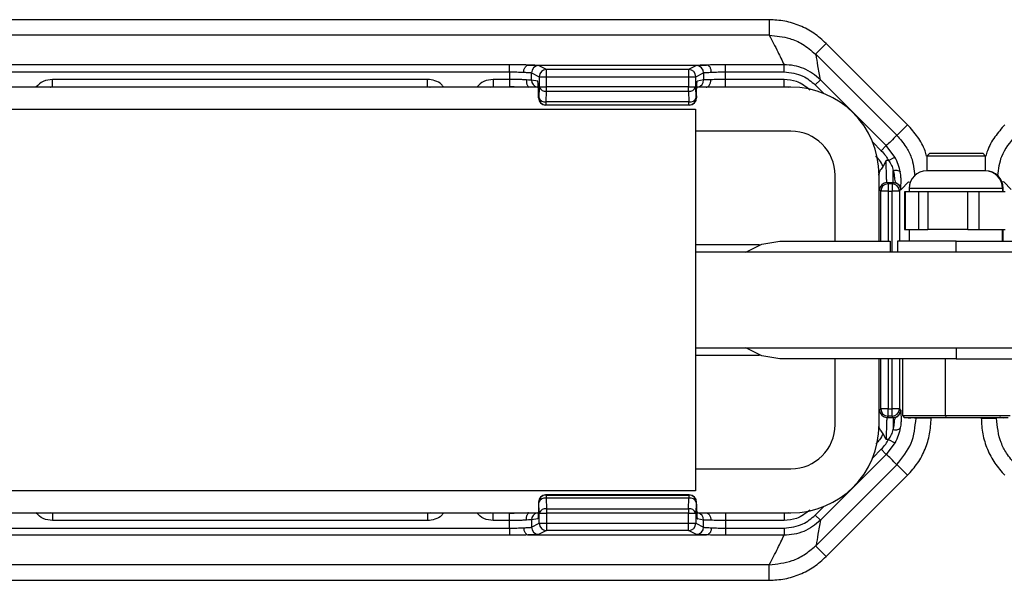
# Model space of a CAD drawing. Header units: millimetres. Extents: x -724 to 2929, y 427 to 799.
# Tile 22 of 50: x 297 to 364, y 427 to 466. Entities that reach past the tile are written whole.
import ezdxf

# ---------------------------------------------------------------- set-up
doc = ezdxf.new("R2010")
doc.units = ezdxf.units.MM

# ---------------------------------------------------------------- blocks, each defined once
blk = doc.blocks.new('Drawing View3')
at = {"color": 7, "linetype": 'Continuous', "lineweight": 25}
for p, q in [((819.957, 22.345), (717.943, 22.345)), ((819.957, 22.345), (819.957, 21.28)), ((819.957, 21.28), (717.943, 21.28)), ((823.845, 20.733), (823.115, 20.004)), ((823.845, 20.733), (829.386, 15.193)), ((823.115, 20.004), (823.157, 19.962)), ((828.647, 14.472), (823.157, 19.962)), ((802.288, 19.276), (735.612, 19.276)), ((735.612, 18.787), (802.288, 18.787)), ((802.288, 18.787), (802.288, 19.276)), ((802.288, 18.787), (802.288, 18.277)), ((803.581, 19.252), (815.709, 19.252)), ((804.804, 18.951), (804.275, 19.215)), ((814.486, 18.951), (804.804, 18.951)), ((815.015, 19.215), (814.486, 18.951)), ((817.002, 18.787), (817.002, 19.276)), ((820.977, 19.276), (817.002, 19.276)), ((817.002, 18.277), (817.002, 18.787)), ((817.002, 18.787), (820.977, 18.787)), ((820.977, 18.787), (820.977, 19.276)), ((796.71, 18.277), (771.19, 18.277)), ((771.19, 17.777), (771.19, 18.277)), ((796.71, 17.777), (796.71, 18.277)), ((802.288, 18.277), (801.19, 18.277)), ((801.19, 18.277), (801.19, 17.777)), ((802.288, 18.277), (802.288, 17.777)), ((803.786, 18.228), (803.786, 18.725)), ((803.786, 18.725), (804.315, 18.461)), ((804.211, 18.157), (803.786, 18.228)), ((804.316, 18.451), (804.316, 17.765)), ((804.316, 18.451), (804.805, 18.451)), ((804.805, 18.451), (814.476, 18.451)), ((804.805, 17.765), (804.805, 18.451)), ((814.476, 18.451), (814.476, 17.765)), ((814.975, 18.461), (815.504, 18.725)), ((814.975, 17.765), (814.975, 18.461)), ((815.504, 18.238), (815.079, 18.167)), ((815.504, 18.725), (815.504, 18.238)), ((820.977, 18.277), (817.002, 18.277)), ((817.002, 17.777), (817.002, 18.277)), ((820.977, 17.777), (820.977, 18.277)), ((823.106, 17.905), (823.453, 18.251)), ((827.938, 13.766), (823.453, 18.251)), ((804.328, 17.75), (733.649, 17.75)), ((771.025, 17.75), (771.19, 17.783)), ((771.052, 17.75), (771.19, 17.778)), ((771.19, 17.777), (796.71, 17.777)), ((796.71, 17.783), (796.902, 17.744)), ((796.71, 17.778), (796.848, 17.75)), ((801.025, 17.75), (801.19, 17.783)), ((801.19, 17.777), (802.288, 17.777)), ((804.316, 17.759), (804.287, 17.031)), ((804.316, 17.765), (804.805, 17.765)), ((804.777, 16.74), (804.805, 17.467)), ((814.476, 17.765), (804.805, 17.765)), ((804.805, 17.467), (814.476, 17.467)), ((814.476, 17.467), (814.476, 17.765)), ((814.476, 17.765), (814.975, 17.765)), ((814.476, 17.467), (814.504, 16.74)), ((815.003, 17.037), (814.975, 17.765)), ((821.45, 17.75), (815.039, 17.75)), ((817.002, 17.777), (820.977, 17.777)), ((820.977, 17.783), (821.313, 17.75)), ((823.106, 17.905), (823.698, 17.313)), ((804.262, 17.167), (804.262, 17.025)), ((804.262, 17.025), (804.262, 17.167)), ((804.262, 17.167), (804.262, 17.167)), ((804.262, 17.025), (804.262, 17.025)), ((804.287, 17.027), (804.263, 17.015)), ((815.027, 17.025), (815.003, 17.037)), ((815.027, 17.167), (815.027, 17.025)), ((815.028, 17.167), (815.027, 17.167)), ((815.028, 17.025), (815.027, 17.025)), ((815.028, 17.167), (815.028, 17.025)), ((722.95, 16.25), (814.95, 16.25)), ((804.752, 16.525), (804.776, 16.537)), ((814.528, 16.525), (804.752, 16.525)), ((814.528, 16.525), (804.752, 16.525)), ((804.776, 16.537), (814.504, 16.537)), ((814.504, 16.74), (804.777, 16.74)), ((814.504, 16.537), (814.504, 16.74)), ((814.504, 16.537), (814.528, 16.525)), ((814.528, 16.525), (814.528, 16.525)), ((814.95, 16.25), (814.95, -9.75)), ((821.45, 14.75), (814.95, 14.75)), ((829.386, 15.193), (828.656, 14.463)), ((827.013, 13.998), (827.592, 13.419)), ((827.592, 13.419), (827.938, 13.766)), ((828.526, 12.984), (827.938, 13.766)), ((827.937, 12.747), (827.723, 12.361)), ((828.097, 12.747), (827.937, 12.747)), ((828.097, 12.747), (828.526, 12.984)), ((830.9, 13.25), (830.7, 13.05)), ((830.7, 13.05), (830.7, 12.05)), ((832.305, 13.05), (830.7, 13.05)), ((830.9, 13.25), (832.345, 13.25)), ((834.7, 13.05), (832.305, 13.05)), ((832.345, 13.25), (834.5, 13.25)), ((834.7, 13.05), (834.5, 13.25)), ((834.7, 12.05), (834.7, 13.05)), ((828.412, 11.248), (828.412, 12.081)), ((824.45, 7.25), (824.45, 11.75)), ((827.441, 11.75), (827.443, 11.844)), ((827.45, 7.25), (827.45, 11.75)), ((834.665, 12.05), (830.7, 12.05)), ((834.665, 12.05), (834.667, 12.05)), ((834.7, 12.05), (834.667, 12.05)), ((827.488, 10.748), (827.568, 10.668)), ((828.068, 11.168), (827.988, 11.248)), ((827.988, 11.248), (828.412, 11.248)), ((828.068, 11.168), (828.068, 10.668)), ((828.333, 11.168), (828.068, 11.168)), ((828.412, 11.248), (828.333, 11.168)), ((828.333, 11.168), (828.333, 10.668)), ((828.832, 10.668), (828.912, 10.748)), ((828.912, 10.748), (828.951, 10.786)), ((829.462, 11.298), (828.951, 10.786)), ((829.462, 11.298), (829.581, 11.283)), ((829.5, 10.85), (829.5, 10.61)), ((835.844, 10.85), (829.5, 10.85)), ((835.938, 11.298), (835.807, 11.281)), ((835.847, 10.85), (835.844, 10.85)), ((835.847, 10.85), (835.847, 10.61)), ((835.9, 10.85), (835.847, 10.85)), ((835.9, 10.61), (835.9, 10.85)), ((835.938, 11.298), (836.449, 10.786)), ((828.068, 10.668), (827.568, 10.668)), ((827.568, 7.25), (827.568, 10.668)), ((828.068, 10.668), (828.333, 10.668)), ((828.068, 10.668), (828.068, 7.25)), ((828.832, 10.668), (828.333, 10.668)), ((828.333, 6.5), (828.333, 10.668)), ((828.832, 10.668), (828.832, 7.25)), ((829.174, 10.61), (829.174, 8.05)), ((829.221, 10.61), (829.174, 10.61)), ((829.221, 10.61), (829.221, 8.05)), ((829.685, 10.61), (829.221, 10.61)), ((830.149, 10.61), (829.685, 10.61)), ((830.149, 8.05), (830.149, 10.61)), ((830.758, 10.61), (830.149, 10.61)), ((830.758, 10.61), (830.758, 8.05)), ((832.121, 10.61), (830.758, 10.61)), ((833.484, 10.61), (832.121, 10.61)), ((833.484, 8.05), (833.484, 10.61)), ((834.237, 10.61), (833.484, 10.61)), ((834.237, 10.61), (834.237, 8.05)), ((835.136, 10.61), (834.237, 10.61)), ((836.034, 10.61), (835.136, 10.61)), ((829.174, 8.05), (829.221, 8.05)), ((829.221, 8.05), (830.149, 8.05)), ((829.5, 8.05), (829.5, 7.25)), ((830.149, 8.05), (830.758, 8.05)), ((833.484, 8.05), (830.758, 8.05)), ((833.484, 8.05), (834.237, 8.05)), ((834.237, 8.05), (836.034, 8.05)), ((835.847, 7.25), (835.847, 8.05)), ((835.9, 7.25), (835.9, 8.05)), ((819.308, 7), (814.95, 7)), ((820.7, 7.25), (828.2, 7.25)), ((828.2, 7.25), (828.2, 6.5)), ((828.7, 7.25), (828.7, 6.5)), ((832.7, 7.25), (828.7, 7.25)), ((832.7, 7.25), (844.7, 7.25)), ((832.7, 6.5), (832.7, 7.25)), ((850.45, 6.5), (814.95, 6.5)), ((814.95, 0), (850.45, 0)), ((832.7, 0), (832.7, -0.75)), ((814.95, -0.5), (819.308, -0.5)), ((832.7, -0.75), (820.7, -0.75)), ((824.45, -5.25), (824.45, -0.75)), ((827.45, -5.25), (827.45, -0.75)), ((827.568, -4.168), (827.568, -0.75)), ((828.068, -0.75), (828.068, -4.168)), ((828.333, -4.168), (828.333, -0.75)), ((828.832, -0.75), (828.832, -4.168)), ((829.033, -0.75), (829.033, -4.617)), ((831.977, -4.617), (831.977, -0.75)), ((832.7, -0.75), (836.7, -0.75)), ((827.488, -4.248), (827.568, -4.168)), ((828.068, -4.168), (827.568, -4.168)), ((828.068, -4.668), (827.988, -4.748)), ((828.068, -4.668), (828.068, -4.168)), ((828.068, -4.168), (828.333, -4.168)), ((828.333, -4.668), (828.068, -4.668)), ((828.333, -4.668), (828.333, -4.168)), ((828.832, -4.168), (828.333, -4.168)), ((828.412, -4.748), (828.333, -4.668)), ((828.832, -4.168), (828.912, -4.248)), ((828.912, -4.248), (828.951, -4.286)), ((829.033, -4.617), (829.167, -4.75)), ((829.033, -4.617), (831.977, -4.617)), ((831.977, -4.617), (836.367, -4.617)), ((831.977, -4.617), (832.003, -4.75)), ((827.988, -4.748), (828.412, -4.748)), ((828.412, -4.748), (828.412, -5.581)), ((829.167, -4.75), (832.003, -4.75)), ((829.964, -4.75), (829.964, -4.793)), ((830.996, -4.806), (829.964, -4.806)), ((830.996, -4.806), (830.996, -4.75)), ((832.003, -4.75), (836.233, -4.75)), ((834.404, -4.806), (834.404, -4.75)), ((834.404, -4.806), (835.436, -4.806)), ((835.436, -4.75), (835.436, -4.793)), ((827.937, -6.247), (827.723, -5.861)), ((828.097, -6.247), (827.937, -6.247)), ((828.526, -6.484), (827.938, -7.266)), ((828.097, -6.247), (828.526, -6.484)), ((827.938, -7.266), (823.453, -11.751)), ((827.013, -7.498), (827.592, -6.919)), ((827.592, -6.919), (827.938, -7.266)), ((828.647, -7.972), (823.157, -13.462)), ((829.386, -8.693), (828.656, -7.963)), ((814.95, -8.25), (821.45, -8.25)), ((823.845, -14.233), (829.386, -8.693)), ((814.95, -9.75), (722.95, -9.75)), ((804.752, -10.025), (804.776, -10.037)), ((814.528, -10.025), (804.752, -10.025)), ((814.528, -10.025), (804.752, -10.025)), ((804.776, -10.037), (814.504, -10.037)), ((814.504, -10.037), (814.528, -10.025)), ((814.504, -10.037), (814.504, -10.24)), ((814.528, -10.025), (814.528, -10.025)), ((804.262, -10.525), (804.262, -10.667)), ((804.262, -10.525), (804.262, -10.667)), ((804.262, -10.525), (804.262, -10.525)), ((804.262, -10.667), (804.262, -10.667)), ((804.287, -10.527), (804.263, -10.515)), ((804.316, -11.259), (804.287, -10.531)), ((804.777, -10.24), (804.805, -10.967)), ((814.504, -10.24), (804.777, -10.24)), ((814.476, -10.967), (814.504, -10.24)), ((815.003, -10.537), (814.975, -11.265)), ((815.027, -10.525), (815.003, -10.537)), ((815.027, -10.667), (815.027, -10.525)), ((815.028, -10.525), (815.027, -10.525)), ((815.028, -10.667), (815.027, -10.667)), ((815.028, -10.667), (815.028, -10.525)), ((733.572, -11.25), (804.251, -11.25)), ((771.19, -11.283), (771.025, -11.25)), ((771.052, -11.25), (771.19, -11.278)), ((796.71, -11.277), (771.19, -11.277)), ((771.19, -11.277), (771.19, -11.777)), ((796.902, -11.244), (796.71, -11.283)), ((796.71, -11.278), (796.848, -11.25)), ((796.71, -11.277), (796.71, -11.777)), ((801.19, -11.283), (801.025, -11.25)), ((802.288, -11.277), (801.19, -11.277)), ((801.19, -11.777), (801.19, -11.277)), ((802.288, -11.777), (802.288, -11.277)), ((804.316, -11.951), (804.316, -11.265)), ((804.316, -11.265), (804.805, -11.265)), ((804.805, -10.967), (814.476, -10.967)), ((804.805, -11.265), (804.805, -11.951)), ((814.476, -11.265), (804.805, -11.265)), ((814.476, -10.967), (814.476, -11.265)), ((814.476, -11.951), (814.476, -11.265)), ((814.476, -11.265), (814.975, -11.265)), ((814.962, -11.25), (821.45, -11.25)), ((814.975, -11.265), (814.975, -11.961)), ((820.977, -11.277), (817.002, -11.277)), ((817.002, -11.277), (817.002, -11.777)), ((821.313, -11.25), (820.977, -11.283)), ((820.977, -11.277), (820.977, -11.777)), ((823.106, -11.405), (823.698, -10.813)), ((796.71, -11.777), (771.19, -11.777)), ((802.288, -11.777), (801.19, -11.777)), ((802.288, -12.287), (802.288, -11.777)), ((804.211, -11.657), (803.786, -11.728)), ((803.786, -11.728), (803.786, -12.225)), ((803.786, -12.225), (804.315, -11.961)), ((804.316, -11.951), (804.805, -11.951)), ((804.805, -11.951), (814.476, -11.951)), ((814.975, -11.961), (815.504, -12.225)), ((815.504, -11.738), (815.079, -11.667)), ((815.504, -12.225), (815.504, -11.738)), ((817.002, -11.777), (817.002, -12.287)), ((820.977, -11.777), (817.002, -11.777)), ((823.106, -11.405), (823.453, -11.751)), ((735.612, -12.287), (802.288, -12.287)), ((802.288, -12.287), (802.288, -12.776)), ((804.804, -12.451), (804.275, -12.715)), ((814.486, -12.451), (804.804, -12.451)), ((815.015, -12.715), (814.486, -12.451)), ((817.002, -12.287), (817.002, -12.776)), ((817.002, -12.287), (820.977, -12.287)), ((820.977, -12.287), (820.977, -12.776)), ((802.288, -12.776), (735.612, -12.776)), ((803.581, -12.752), (815.709, -12.752)), ((820.977, -12.776), (817.002, -12.776)), ((823.115, -13.504), (823.157, -13.462)), ((823.845, -14.233), (823.115, -13.504)), ((819.957, -14.78), (717.943, -14.78)), ((819.957, -15.845), (819.957, -14.78)), ((717.943, -15.845), (819.957, -15.845))]:
    blk.add_line(p, q, dxfattribs=at)
at = {"color": 7, "linetype": 'Continuous', "lineweight": 25, "flags": 128}
for points in [[(828.412, 12.081), (828.5, 12.09), (828.585, 12.092), (828.664, 12.086), (828.735, 12.072), (828.795, 12.052), (828.843, 12.025), (828.876, 11.993), (828.893, 11.957)], [(818.368, 6.5), (819.464, 7.054), (820.7, 7.25)], [(820.7, -0.75), (819.464, -0.554), (818.368, 0)], [(828.412, -5.581), (828.5, -5.59), (828.585, -5.592), (828.664, -5.586), (828.735, -5.572), (828.795, -5.552), (828.843, -5.525), (828.876, -5.493), (828.893, -5.457)]]:
    blk.add_lwpolyline(points, dxfattribs=at)
at = {"color": 7, "linetype": 'Continuous', "lineweight": 25}
for centre, radius, start, end in [((804.276, 18.725), 0.49, 90.12137, 179.93757), ((804.806, 18.46), 0.49, 90.12137, 179.93757), ((814.484, 18.46), 0.49, 0.06243, 89.87863), ((814.484, 18.459), 0.491, 0.1836, 89.8164), ((815.014, 18.725), 0.49, 0.06243, 89.87863), ((804.275, 18.227), 0.49, 179.94576, 257.1648), ((815.005, 18.237), 0.499, 282.69402, 0.06361), ((804.743, 17.919), 0.457, 200.59392, 277.80251), ((814.539, 17.928), 0.466, 262.19749, 339.40608), ((821.45, 11.75), 6, 0, 90), ((804.753, 17.016), 0.49, 180.06243, 269.87863), ((804.715, 17.192), 0.457, 200.59392, 277.80251), ((804.777, 17.028), 0.49, 180.06243, 269.87863), ((814.567, 17.201), 0.466, 262.19749, 339.40608), ((814.503, 17.038), 0.5, 270.12137, 359.93757), ((814.528, 17.025), 0.5, 270, 0), ((814.527, 17.026), 0.5, 270.12137, 359.93757), ((821.45, 11.75), 3, 0, 90), ((830.7, 10.85), 1.2, 90, 180), ((834.657, 10.86), 1.19, 359.52683, 89.51888), ((834.7, 10.85), 1.2, 0, 90), ((827.988, 10.748), 0.5, 90.04597, 179.95403), ((828.068, 10.668), 0.5, 90.04597, 179.95403), ((828.332, 10.668), 0.5, 0.04597, 89.95403), ((827.988, -4.248), 0.5, 180.04597, 269.95403), ((828.068, -4.168), 0.5, 180.04597, 269.95403), ((828.332, -4.168), 0.5, 270.04597, 359.95403), ((821.45, -5.25), 3, 270, 0), ((821.45, -5.25), 6, 270, 0), ((804.753, -10.516), 0.49, 90.12137, 179.93757), ((804.777, -10.528), 0.49, 90.12137, 179.93757), ((814.503, -10.538), 0.5, 0.06243, 89.87863), ((814.528, -10.525), 0.5, 0, 90), ((814.527, -10.526), 0.5, 0.06243, 89.87863), ((804.715, -10.692), 0.457, 82.19749, 159.40608), ((814.567, -10.701), 0.466, 20.59392, 97.80251), ((804.275, -11.727), 0.49, 102.8352, 180.05424), ((804.743, -11.419), 0.457, 82.19749, 159.40608), ((814.539, -11.428), 0.466, 20.59392, 97.80251), ((815.005, -11.737), 0.499, 359.93639, 77.30598), ((804.806, -11.96), 0.49, 180.06243, 269.87863), ((814.484, -11.959), 0.491, 270.1836, 359.8164), ((814.484, -11.96), 0.49, 270.12137, 359.93757), ((804.276, -12.225), 0.49, 180.06243, 269.87863), ((815.014, -12.225), 0.49, 270.12137, 359.93757)]:
    blk.add_arc(centre, radius, start, end, dxfattribs=at)
for points, knots in [([(823.845, 20.733), (823.577, 20.973), (823.039, 21.453), (822.076, 21.953), (821.039, 22.283), (820.319, 22.324), (819.957, 22.345)], [0, 0, 0, 0, 0.249397, 0.499578, 0.748601, 1, 1, 1, 1]), ([(819.976, 21.28), (819.973, 21.28), (819.966, 21.28), (819.959, 21.28), (819.957, 21.28)], [0, 0, 0, 0, 0.559994, 1, 1, 1, 1]), ([(819.976, 21.28), (820.172, 20.906), (820.52, 20.238), (820.837, 19.57), (820.977, 19.276)], [0, 0, 0, 0, 0.560004, 1, 1, 1, 1]), ([(819.976, 21.28), (820.445, 21.238), (821.232, 21.167), (822.303, 20.688), (822.831, 20.243), (823.115, 20.004)], [0, 0, 0, 0, 0.404901, 0.678921, 1, 1, 1, 1]), ([(823.453, 18.251), (823.399, 18.569), (823.304, 19.136), (823.202, 19.71), (823.157, 19.962)], [0, 0, 0, 0, 0.5600014, 1, 1, 1, 1]), ([(803.57, 19.252), (803.351, 19.26), (802.962, 19.274), (802.494, 19.276), (802.288, 19.276)], [0, 0, 0, 0, 0.560071, 1, 1, 1, 1]), ([(802.288, 18.787), (802.461, 18.786), (802.815, 18.784), (803.107, 18.77), (803.256, 18.762)], [0, 0, 0, 0, 0.489175, 1, 1, 1, 1]), ([(803.256, 18.762), (803.259, 18.797), (803.263, 18.867), (803.287, 18.968), (803.323, 19.058), (803.382, 19.153), (803.466, 19.231), (803.537, 19.245), (803.57, 19.252)], [0, 0, 0, 0, 0.139541, 0.281229, 0.42135, 0.556376, 0.799485, 1, 1, 1, 1]), ([(803.581, 19.252), (803.578, 19.252), (803.575, 19.252), (803.572, 19.252), (803.57, 19.252), (803.57, 19.252)], [0, 0, 0, 0, 0.559257, 0.77874, 1, 1, 1, 1]), ([(804.275, 19.215), (804.222, 19.223), (804.128, 19.237), (803.748, 19.248), (803.581, 19.252)], [0, 0, 0, 0, 0.560027, 1, 1, 1, 1]), ([(814.486, 18.95), (814.485, 18.943), (814.485, 18.928), (814.483, 18.852), (814.481, 18.761), (814.48, 18.672), (814.478, 18.567), (814.476, 18.49), (814.476, 18.451)], [0, 0, 0, 0, 0.19781, 0.429961, 0.559488, 0.697674, 0.844514, 1, 1, 1, 1]), ([(814.486, 18.951), (814.486, 18.951), (814.486, 18.95), (814.486, 18.95), (814.486, 18.95)], [0, 0, 0, 0, 0.56, 1, 1, 1, 1]), ([(815.709, 19.252), (815.501, 19.246), (815.129, 19.236), (815.05, 19.221), (815.015, 19.215)], [0, 0, 0, 0, 0.559975, 1, 1, 1, 1]), ([(815.72, 19.252), (815.719, 19.252), (815.718, 19.252), (815.714, 19.252), (815.711, 19.252), (815.709, 19.252)], [0, 0, 0, 0, 0.279345, 0.559313, 1, 1, 1, 1]), ([(817.002, 19.276), (816.739, 19.275), (816.27, 19.272), (815.888, 19.258), (815.72, 19.252)], [0, 0, 0, 0, 0.559922, 1, 1, 1, 1]), ([(816.034, 18.762), (816.031, 18.797), (816.027, 18.868), (816.003, 18.968), (815.967, 19.058), (815.908, 19.153), (815.824, 19.231), (815.752, 19.245), (815.72, 19.252)], [0, 0, 0, 0, 0.139837, 0.281809, 0.422153, 0.557296, 0.800225, 1, 1, 1, 1]), ([(816.034, 18.762), (816.183, 18.77), (816.475, 18.784), (816.829, 18.786), (817.002, 18.787)], [0, 0, 0, 0, 0.510825, 1, 1, 1, 1]), ([(823.453, 18.251), (823.281, 18.404), (822.938, 18.71), (822.324, 19.028), (821.665, 19.237), (821.207, 19.263), (820.977, 19.276)], [0, 0, 0, 0, 0.250771, 0.499923, 0.749565, 1, 1, 1, 1]), ([(820.977, 18.787), (821.424, 18.735), (822.222, 18.642), (822.836, 18.13), (823.106, 17.905)], [0, 0, 0, 0, 0.558912, 1, 1, 1, 1]), ([(771.19, 18.277), (770.967, 18.251), (770.53, 18.201), (770.213, 17.898), (770.057, 17.75)], [0, 0, 0, 0, 0.5110526, 1, 1, 1, 1]), ([(797.807, 17.75), (797.763, 17.813), (797.62, 18.019), (797.223, 18.219), (796.881, 18.258), (796.71, 18.277)], [0, 0, 0, 0, 0.182008, 0.590038, 1, 1, 1, 1]), ([(801.19, 18.277), (800.967, 18.251), (800.53, 18.201), (800.213, 17.898), (800.058, 17.75)], [0, 0, 0, 0, 0.512053, 1, 1, 1, 1]), ([(803.456, 18.238), (803.376, 18.244), (803.219, 18.256), (802.922, 18.268), (802.609, 18.275), (802.393, 18.276), (802.288, 18.277)], [0, 0, 0, 0, 0.263642, 0.518162, 0.7636, 1, 1, 1, 1]), ([(803.256, 18.762), (803.379, 18.758), (803.578, 18.751), (803.741, 18.737), (803.77, 18.73), (803.786, 18.725)], [0, 0, 0, 0, 0.429917, 0.697669, 1, 1, 1, 1]), ([(803.456, 18.238), (803.452, 18.202), (803.444, 18.13), (803.454, 18.026), (803.477, 17.934), (803.518, 17.839), (803.568, 17.774), (803.588, 17.766), (803.593, 17.764)], [0, 0, 0, 0, 0.155151, 0.313518, 0.471154, 0.62438, 0.906228, 1, 1, 1, 1]), ([(804.262, 17.167), (804.261, 17.307), (804.259, 17.597), (804.246, 17.928), (804.228, 18.122), (804.216, 18.146), (804.211, 18.157)], [0, 0, 0, 0, 0.2702044, 0.5621819, 0.789489, 1, 1, 1, 1]), ([(804.315, 18.461), (804.315, 18.461), (804.315, 18.46), (804.316, 18.457), (804.316, 18.454), (804.316, 18.452), (804.316, 18.451)], [0, 0, 0, 0, 0.270759, 0.562561, 0.789542, 1, 1, 1, 1]), ([(814.476, 18.451), (814.515, 18.452), (814.588, 18.453), (814.708, 18.455), (814.835, 18.458), (814.945, 18.46), (814.965, 18.461), (814.975, 18.461)], [0, 0, 0, 0, 0.15539, 0.290783, 0.500796, 0.757678, 1, 1, 1, 1]), ([(815.027, 17.167), (815.028, 17.308), (815.03, 17.601), (815.044, 17.936), (815.062, 18.132), (815.073, 18.156), (815.079, 18.167)], [0, 0, 0, 0, 0.270204, 0.562182, 0.789489, 1, 1, 1, 1]), ([(815.504, 18.725), (815.52, 18.73), (815.549, 18.737), (815.712, 18.751), (815.911, 18.758), (816.034, 18.762)], [0, 0, 0, 0, 0.302331, 0.570083, 1, 1, 1, 1]), ([(815.997, 18.25), (815.883, 18.248), (815.698, 18.246), (815.546, 18.242), (815.519, 18.239), (815.504, 18.238)], [0, 0, 0, 0, 0.43002, 0.69773, 1, 1, 1, 1]), ([(815.668, 17.75), (815.703, 17.754), (815.781, 17.764), (815.871, 17.843), (815.933, 17.941), (815.971, 18.035), (815.994, 18.14), (815.996, 18.213), (815.997, 18.25)], [0, 0, 0, 0, 0.1998895, 0.4433923, 0.5788608, 0.7193153, 0.8609962, 1, 1, 1, 1]), ([(817.002, 18.277), (816.821, 18.276), (816.45, 18.273), (816.151, 18.258), (815.997, 18.25)], [0, 0, 0, 0, 0.48812, 1, 1, 1, 1]), ([(822.746, 17.544), (822.453, 17.776), (821.93, 18.191), (821.269, 18.251), (820.977, 18.277)], [0, 0, 0, 0, 0.558952, 1, 1, 1, 1]), ([(802.288, 17.783), (802.43, 17.783), (802.713, 17.782), (803.114, 17.774), (803.414, 17.765), (803.551, 17.758), (803.591, 17.756)], [0, 0, 0, 0, 0.293013, 0.58578, 0.878412, 1, 1, 1, 1]), ([(804.333, 17.757), (804.323, 17.747), (804.301, 17.723), (804.285, 17.612), (804.274, 17.425), (804.27, 17.258), (804.268, 17.167)], [0, 0, 0, 0, 0.171351, 0.4019119, 0.6766016, 1, 1, 1, 1]), ([(804.316, 17.765), (804.316, 17.763), (804.316, 17.761), (804.316, 17.759), (804.316, 17.759)], [0, 0, 0, 0, 0.559934, 1, 1, 1, 1]), ([(804.263, 17.015), (804.263, 17.015), (804.263, 17.015), (804.262, 17.017), (804.262, 17.019), (804.262, 17.022), (804.262, 17.024), (804.262, 17.025)], [0, 0, 0, 0, 0.176591, 0.367133, 0.563896, 0.790766, 1, 1, 1, 1]), ([(804.287, 17.031), (804.287, 17.031), (804.287, 17.029), (804.287, 17.028), (804.287, 17.027), (804.287, 17.027)], [0, 0, 0, 0, 0.2773048, 0.5618803, 1, 1, 1, 1]), ([(804.752, 16.525), (804.752, 16.525), (804.752, 16.525), (804.752, 16.525), (804.752, 16.525)], [0, 0, 0, 0, 0.56, 1, 1, 1, 1]), ([(830.686, 13.05), (830.653, 13.17), (830.522, 13.635), (830.099, 14.382), (829.624, 14.922), (829.386, 15.193)], [0, 0, 0, 0, 0.147926, 0.572025, 1, 1, 1, 1]), ([(836.014, 15.193), (835.776, 14.922), (835.301, 14.382), (834.878, 13.635), (834.747, 13.17), (834.714, 13.05)], [0, 0, 0, 0, 0.427975, 0.852073, 1, 1, 1, 1]), ([(828.647, 14.472), (828.521, 14.334), (828.296, 14.087), (828.047, 13.864), (827.938, 13.766)], [0, 0, 0, 0, 0.560004, 1, 1, 1, 1]), ([(828.647, 14.472), (828.649, 14.47), (828.652, 14.467), (828.655, 14.465), (828.656, 14.463)], [0, 0, 0, 0, 0.56, 1, 1, 1, 1]), ([(828.656, 14.463), (828.875, 14.211), (829.269, 13.757), (829.752, 12.835), (829.834, 12.142), (829.884, 11.717)], [0, 0, 0, 0, 0.325025, 0.586348, 1, 1, 1, 1]), ([(836.744, 14.463), (836.363, 14.004), (835.693, 13.198), (835.572, 12.166), (835.519, 11.721)], [0, 0, 0, 0, 0.569809, 1, 1, 1, 1]), ([(827.592, 13.419), (827.699, 13.303), (827.89, 13.096), (828.034, 12.854), (828.097, 12.747)], [0, 0, 0, 0, 0.559707, 1, 1, 1, 1]), ([(827.723, 12.361), (827.647, 12.503), (827.512, 12.756), (827.317, 12.966), (827.231, 13.059)], [0, 0, 0, 0, 0.559804, 1, 1, 1, 1]), ([(827.988, 11.248), (827.984, 11.259), (827.976, 11.28), (827.964, 11.423), (827.95, 11.701), (827.939, 12.174), (827.938, 12.56), (827.937, 12.747)], [0, 0, 0, 0, 0.153275, 0.287982, 0.500879, 0.756977, 1, 1, 1, 1]), ([(828.097, 12.747), (828.169, 12.639), (828.311, 12.424), (828.379, 12.194), (828.412, 12.081)], [0, 0, 0, 0, 0.507374, 1, 1, 1, 1]), ([(828.893, 11.957), (828.855, 12.13), (828.778, 12.478), (828.61, 12.815), (828.526, 12.984)], [0, 0, 0, 0, 0.498303, 1, 1, 1, 1]), ([(827.723, 12.361), (827.696, 12.318), (827.635, 12.224), (827.53, 12.106), (827.465, 11.992), (827.446, 11.907), (827.443, 11.861), (827.443, 11.849), (827.443, 11.846), (827.443, 11.845), (827.443, 11.844), (827.443, 11.844), (827.443, 11.844)], [0, 0, 0, 0, 0.225454, 0.499184, 0.748894, 0.936665, 0.983228, 0.995234, 0.998482, 0.99944, 0.999764, 1, 1, 1, 1]), ([(828.412, 12.081), (828.439, 11.965), (828.492, 11.733), (828.49, 11.462), (828.516, 11.33), (828.588, 11.256), (828.669, 11.2), (828.786, 11.103), (828.89, 10.943), (828.904, 10.819), (828.912, 10.748)], [0, 0, 0, 0, 0.199132, 0.396786, 0.598319, 0.653095, 0.717496, 0.81564, 0.895739, 1, 1, 1, 1]), ([(828.946, 11.285), (828.947, 11.387), (828.948, 11.593), (828.912, 11.835), (828.893, 11.957)], [0, 0, 0, 0, 0.493609, 1, 1, 1, 1]), ([(828.412, 11.248), (828.447, 11.246), (828.514, 11.242), (828.639, 11.202), (828.775, 11.111), (828.866, 10.975), (828.906, 10.85), (828.91, 10.782), (828.912, 10.748)], [0, 0, 0, 0, 0.130726, 0.257768, 0.5000002, 0.7422598, 0.8692948, 1, 1, 1, 1]), ([(828.912, 10.748), (828.919, 10.787), (828.932, 10.856), (828.942, 11.153), (828.946, 11.284)], [0, 0, 0, 0, 0.559781, 1, 1, 1, 1]), ([(828.412, -4.748), (828.447, -4.746), (828.514, -4.742), (828.639, -4.702), (828.775, -4.611), (828.866, -4.475), (828.906, -4.35), (828.91, -4.282), (828.912, -4.248)], [0, 0, 0, 0, 0.130705, 0.25774, 0.5, 0.742232, 0.869274, 1, 1, 1, 1]), ([(828.412, -5.581), (828.439, -5.465), (828.492, -5.233), (828.49, -4.962), (828.516, -4.83), (828.588, -4.756), (828.669, -4.7), (828.786, -4.603), (828.89, -4.443), (828.904, -4.319), (828.912, -4.248)], [0, 0, 0, 0, 0.199132, 0.396786, 0.598319, 0.653095, 0.717496, 0.81564, 0.895739, 1, 1, 1, 1]), ([(828.912, -4.248), (828.919, -4.287), (828.932, -4.356), (828.942, -4.653), (828.946, -4.784)], [0, 0, 0, 0, 0.559781, 1, 1, 1, 1]), ([(827.723, -5.861), (827.692, -5.814), (827.631, -5.72), (827.525, -5.599), (827.456, -5.48), (827.447, -5.386), (827.443, -5.344)], [0, 0, 0, 0, 0.249356, 0.499656, 0.772858, 1, 1, 1, 1]), ([(827.988, -4.748), (827.984, -4.759), (827.976, -4.78), (827.964, -4.923), (827.95, -5.201), (827.939, -5.674), (827.938, -6.06), (827.937, -6.247)], [0, 0, 0, 0, 0.153265, 0.287969, 0.500879, 0.756968, 1, 1, 1, 1]), ([(828.656, -7.963), (829.03, -7.501), (829.778, -6.577), (829.902, -5.396), (829.964, -4.806)], [0, 0, 0, 0, 0.5004535, 1, 1, 1, 1]), ([(828.946, -4.785), (828.947, -4.887), (828.948, -5.093), (828.912, -5.335), (828.893, -5.457)], [0, 0, 0, 0, 0.493609, 1, 1, 1, 1]), ([(829.386, -8.693), (829.627, -8.422), (830.107, -7.884), (830.607, -6.918), (830.935, -5.884), (830.975, -5.165), (830.996, -4.806)], [0, 0, 0, 0, 0.2512623, 0.5002486, 0.7504743, 1, 1, 1, 1]), ([(829.462, -4.798), (829.556, -4.779), (829.723, -4.745), (829.89, -4.778), (829.964, -4.793)], [0, 0, 0, 0, 0.560019, 1, 1, 1, 1]), ([(829.964, -4.806), (829.964, -4.803), (829.964, -4.799), (829.964, -4.795), (829.964, -4.793)], [0, 0, 0, 0, 0.56, 1, 1, 1, 1]), ([(834.404, -4.806), (834.425, -5.165), (834.465, -5.884), (834.793, -6.918), (835.293, -7.884), (835.773, -8.422), (836.014, -8.693)], [0, 0, 0, 0, 0.249526, 0.499751, 0.748738, 1, 1, 1, 1]), ([(835.938, -4.798), (835.844, -4.779), (835.677, -4.745), (835.51, -4.778), (835.436, -4.793)], [0, 0, 0, 0, 0.560019, 1, 1, 1, 1]), ([(835.436, -4.806), (835.436, -4.803), (835.436, -4.799), (835.436, -4.795), (835.436, -4.793)], [0, 0, 0, 0, 0.56, 1, 1, 1, 1]), ([(836.744, -7.963), (836.525, -7.711), (836.129, -7.257), (835.592, -6.207), (835.499, -5.372), (835.436, -4.806)], [0, 0, 0, 0, 0.2860724, 0.5160768, 1, 1, 1, 1]), ([(827.723, -5.861), (827.647, -6.003), (827.512, -6.256), (827.317, -6.466), (827.231, -6.559)], [0, 0, 0, 0, 0.559804, 1, 1, 1, 1]), ([(828.097, -6.247), (828.169, -6.139), (828.311, -5.924), (828.379, -5.694), (828.412, -5.581)], [0, 0, 0, 0, 0.507374, 1, 1, 1, 1]), ([(828.893, -5.457), (828.855, -5.63), (828.778, -5.978), (828.61, -6.315), (828.526, -6.484)], [0, 0, 0, 0, 0.498303, 1, 1, 1, 1]), ([(827.592, -6.919), (827.699, -6.803), (827.89, -6.596), (828.034, -6.354), (828.097, -6.247)], [0, 0, 0, 0, 0.559707, 1, 1, 1, 1]), ([(828.647, -7.972), (828.521, -7.834), (828.296, -7.587), (828.047, -7.364), (827.938, -7.266)], [0, 0, 0, 0, 0.560004, 1, 1, 1, 1]), ([(828.647, -7.972), (828.649, -7.97), (828.652, -7.967), (828.655, -7.965), (828.656, -7.963)], [0, 0, 0, 0, 0.56, 1, 1, 1, 1]), ([(804.752, -10.025), (804.752, -10.025), (804.752, -10.025), (804.752, -10.025), (804.752, -10.025)], [0, 0, 0, 0, 0.56, 1, 1, 1, 1]), ([(804.262, -10.667), (804.261, -10.807), (804.259, -11.097), (804.246, -11.428), (804.228, -11.622), (804.216, -11.646), (804.211, -11.657)], [0, 0, 0, 0, 0.2702044, 0.5621819, 0.789489, 1, 1, 1, 1]), ([(804.263, -10.515), (804.263, -10.515), (804.263, -10.515), (804.262, -10.517), (804.262, -10.519), (804.262, -10.522), (804.262, -10.524), (804.262, -10.525)], [0, 0, 0, 0, 0.176591, 0.367133, 0.563896, 0.790766, 1, 1, 1, 1]), ([(804.287, -10.531), (804.287, -10.531), (804.287, -10.529), (804.287, -10.528), (804.287, -10.527), (804.287, -10.527)], [0, 0, 0, 0, 0.277305, 0.56188, 1, 1, 1, 1]), ([(814.955, -11.26), (814.965, -11.25), (814.988, -11.226), (815.004, -11.115), (815.015, -10.927), (815.02, -10.758), (815.022, -10.667)], [0, 0, 0, 0, 0.168558, 0.399815, 0.675408, 1, 1, 1, 1]), ([(815.027, -10.667), (815.028, -10.808), (815.03, -11.101), (815.044, -11.436), (815.062, -11.632), (815.073, -11.656), (815.079, -11.667)], [0, 0, 0, 0, 0.270204, 0.562182, 0.789489, 1, 1, 1, 1]), ([(771.19, -11.777), (770.967, -11.751), (770.53, -11.701), (770.213, -11.398), (770.057, -11.25)], [0, 0, 0, 0, 0.511053, 1, 1, 1, 1]), ([(797.807, -11.25), (797.763, -11.313), (797.62, -11.519), (797.223, -11.719), (796.881, -11.758), (796.71, -11.777)], [0, 0, 0, 0, 0.182008, 0.590038, 1, 1, 1, 1]), ([(801.19, -11.777), (800.967, -11.751), (800.53, -11.701), (800.213, -11.398), (800.058, -11.25)], [0, 0, 0, 0, 0.512053, 1, 1, 1, 1]), ([(803.591, -11.256), (803.551, -11.258), (803.414, -11.265), (803.114, -11.274), (802.713, -11.282), (802.43, -11.283), (802.288, -11.283)], [0, 0, 0, 0, 0.121339, 0.414054, 0.706904, 1, 1, 1, 1]), ([(803.456, -11.738), (803.452, -11.702), (803.444, -11.63), (803.454, -11.527), (803.477, -11.435), (803.517, -11.339), (803.567, -11.274), (803.587, -11.266), (803.592, -11.264)], [0, 0, 0, 0, 0.155021, 0.313225, 0.470661, 0.623675, 0.905289, 1, 1, 1, 1]), ([(804.316, -11.265), (804.316, -11.263), (804.316, -11.261), (804.316, -11.259), (804.316, -11.259)], [0, 0, 0, 0, 0.559934, 1, 1, 1, 1]), ([(815.668, -11.25), (815.703, -11.254), (815.781, -11.264), (815.871, -11.342), (815.934, -11.44), (815.971, -11.534), (815.994, -11.639), (815.996, -11.713), (815.997, -11.75)], [0, 0, 0, 0, 0.198541, 0.441673, 0.577338, 0.718197, 0.860416, 1, 1, 1, 1]), ([(822.746, -11.044), (822.453, -11.276), (821.93, -11.691), (821.269, -11.751), (820.977, -11.777)], [0, 0, 0, 0, 0.558952, 1, 1, 1, 1]), ([(803.456, -11.738), (803.376, -11.744), (803.219, -11.756), (802.922, -11.768), (802.609, -11.775), (802.393, -11.776), (802.288, -11.777)], [0, 0, 0, 0, 0.263642, 0.518162, 0.7636, 1, 1, 1, 1]), ([(804.315, -11.961), (804.315, -11.961), (804.315, -11.96), (804.316, -11.957), (804.316, -11.954), (804.316, -11.952), (804.316, -11.951)], [0, 0, 0, 0, 0.270759, 0.562561, 0.789542, 1, 1, 1, 1]), ([(814.486, -12.45), (814.485, -12.443), (814.485, -12.428), (814.483, -12.352), (814.481, -12.261), (814.48, -12.172), (814.478, -12.067), (814.476, -11.99), (814.476, -11.951)], [0, 0, 0, 0, 0.19781, 0.429961, 0.559488, 0.697674, 0.844514, 1, 1, 1, 1]), ([(814.476, -11.951), (814.515, -11.952), (814.588, -11.953), (814.708, -11.955), (814.835, -11.958), (814.945, -11.96), (814.965, -11.961), (814.975, -11.961)], [0, 0, 0, 0, 0.155365, 0.290749, 0.500796, 0.757657, 1, 1, 1, 1]), ([(815.997, -11.75), (815.883, -11.748), (815.698, -11.746), (815.546, -11.742), (815.519, -11.739), (815.504, -11.738)], [0, 0, 0, 0, 0.43002, 0.69773, 1, 1, 1, 1]), ([(817.002, -11.777), (816.821, -11.776), (816.45, -11.773), (816.151, -11.758), (815.997, -11.75)], [0, 0, 0, 0, 0.48812, 1, 1, 1, 1]), ([(820.977, -12.287), (821.424, -12.235), (822.222, -12.142), (822.836, -11.63), (823.106, -11.405)], [0, 0, 0, 0, 0.558912, 1, 1, 1, 1]), ([(823.453, -11.751), (823.281, -11.904), (822.938, -12.21), (822.324, -12.528), (821.665, -12.737), (821.207, -12.763), (820.977, -12.776)], [0, 0, 0, 0, 0.250771, 0.499923, 0.749565, 1, 1, 1, 1]), ([(823.453, -11.751), (823.399, -12.069), (823.304, -12.636), (823.202, -13.21), (823.157, -13.462)], [0, 0, 0, 0, 0.560001, 1, 1, 1, 1]), ([(802.288, -12.287), (802.461, -12.286), (802.815, -12.284), (803.107, -12.27), (803.256, -12.262)], [0, 0, 0, 0, 0.489175, 1, 1, 1, 1]), ([(803.256, -12.262), (803.379, -12.258), (803.578, -12.251), (803.741, -12.237), (803.77, -12.23), (803.786, -12.225)], [0, 0, 0, 0, 0.4299166, 0.6976692, 1, 1, 1, 1]), ([(803.256, -12.262), (803.259, -12.297), (803.263, -12.368), (803.287, -12.468), (803.323, -12.558), (803.382, -12.653), (803.466, -12.731), (803.538, -12.745), (803.57, -12.752)], [0, 0, 0, 0, 0.139837, 0.281809, 0.422153, 0.557296, 0.800225, 1, 1, 1, 1]), ([(804.275, -12.715), (804.222, -12.723), (804.128, -12.737), (803.748, -12.748), (803.581, -12.752)], [0, 0, 0, 0, 0.560027, 1, 1, 1, 1]), ([(814.486, -12.451), (814.486, -12.451), (814.486, -12.45), (814.486, -12.45), (814.486, -12.45)], [0, 0, 0, 0, 0.56, 1, 1, 1, 1]), ([(815.709, -12.752), (815.501, -12.746), (815.129, -12.736), (815.05, -12.721), (815.015, -12.715)], [0, 0, 0, 0, 0.5599746, 1, 1, 1, 1]), ([(815.504, -12.225), (815.52, -12.23), (815.549, -12.237), (815.712, -12.251), (815.911, -12.258), (816.034, -12.262)], [0, 0, 0, 0, 0.302331, 0.570083, 1, 1, 1, 1]), ([(816.034, -12.262), (816.031, -12.297), (816.027, -12.367), (816.003, -12.468), (815.967, -12.558), (815.908, -12.653), (815.824, -12.731), (815.753, -12.745), (815.72, -12.752)], [0, 0, 0, 0, 0.139541, 0.281229, 0.42135, 0.556376, 0.799485, 1, 1, 1, 1]), ([(816.034, -12.262), (816.183, -12.27), (816.475, -12.284), (816.829, -12.286), (817.002, -12.287)], [0, 0, 0, 0, 0.510825, 1, 1, 1, 1]), ([(803.57, -12.752), (803.351, -12.76), (802.962, -12.774), (802.494, -12.776), (802.288, -12.776)], [0, 0, 0, 0, 0.560071, 1, 1, 1, 1]), ([(803.581, -12.752), (803.578, -12.752), (803.575, -12.752), (803.572, -12.752), (803.57, -12.752), (803.57, -12.752)], [0, 0, 0, 0, 0.559257, 0.77874, 1, 1, 1, 1]), ([(815.72, -12.752), (815.719, -12.752), (815.718, -12.752), (815.714, -12.752), (815.711, -12.752), (815.709, -12.752)], [0, 0, 0, 0, 0.279345, 0.559313, 1, 1, 1, 1]), ([(817.002, -12.776), (816.739, -12.775), (816.27, -12.772), (815.888, -12.758), (815.72, -12.752)], [0, 0, 0, 0, 0.559922, 1, 1, 1, 1]), ([(819.976, -14.78), (820.172, -14.406), (820.52, -13.738), (820.837, -13.07), (820.977, -12.776)], [0, 0, 0, 0, 0.560004, 1, 1, 1, 1]), ([(819.976, -14.78), (820.504, -14.727), (821.337, -14.642), (822.388, -14.123), (822.868, -13.714), (823.115, -13.504)], [0, 0, 0, 0, 0.455145, 0.719094, 1, 1, 1, 1]), ([(819.957, -15.845), (820.319, -15.824), (821.039, -15.783), (822.076, -15.453), (823.039, -14.953), (823.577, -14.473), (823.845, -14.233)], [0, 0, 0, 0, 0.251399, 0.500422, 0.750603, 1, 1, 1, 1]), ([(819.976, -14.78), (819.973, -14.78), (819.966, -14.78), (819.959, -14.78), (819.957, -14.78)], [0, 0, 0, 0, 0.559994, 1, 1, 1, 1])]:
    blk.add_open_spline(points, degree=3, knots=knots, dxfattribs=at)
for points in [[(804.805, 18.451), (804.805, 18.515), (804.805, 18.644), (804.805, 18.808), (804.805, 18.924), (804.805, 18.942), (804.804, 18.951)], [(803.786, 18.228), (803.765, 18.23), (803.723, 18.233), (803.545, 18.236), (803.456, 18.238)], [(804.805, 17.467), (804.805, 17.513), (804.805, 17.604), (804.805, 17.711), (804.805, 17.765)], [(804.776, 16.537), (804.776, 16.541), (804.776, 16.548), (804.776, 16.59), (804.777, 16.653), (804.777, 16.711), (804.777, 16.74)], [(804.776, -10.037), (804.776, -10.041), (804.776, -10.048), (804.776, -10.09), (804.777, -10.153), (804.777, -10.211), (804.777, -10.24)], [(804.805, -10.967), (804.805, -11.013), (804.805, -11.104), (804.805, -11.211), (804.805, -11.265)], [(803.786, -11.728), (803.765, -11.73), (803.723, -11.733), (803.545, -11.736), (803.456, -11.738)], [(804.805, -11.951), (804.805, -12.015), (804.805, -12.144), (804.805, -12.308), (804.805, -12.424), (804.805, -12.442), (804.804, -12.451)]]:
    blk.add_open_spline(points, degree=3, dxfattribs=at)

msp = doc.modelspace()

# ---------------------------------------------------------------- block references
at = {"color": 7, "linetype": 'Continuous', "lineweight": 25}
msp.add_blockref('Drawing View3', (-471.927, 443.164), dxfattribs=at)

doc.saveas('drawing.dxf')
